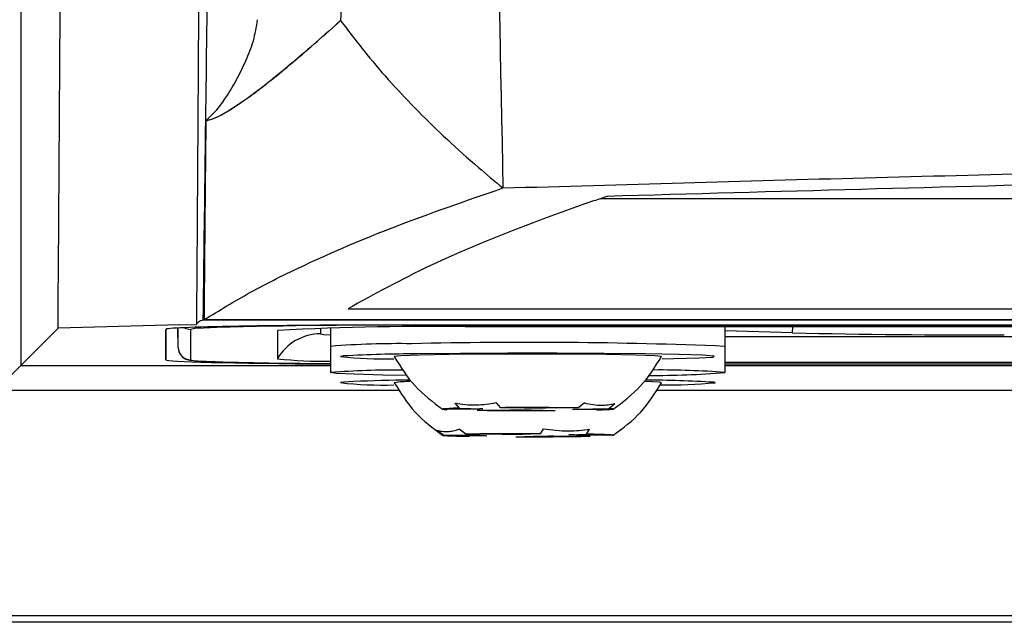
# Model space of a CAD drawing. Header units: millimetres. Extents: x -0.387 to 0.594, y -0.166 to 0.447.
# Tile 20 of 109: x -0.007 to 0.012, y 0.03 to 0.042. Entities that reach past the tile are written whole.
import ezdxf

# ---------------------------------------------------------------- set-up
doc = ezdxf.new("R2010")
doc.units = ezdxf.units.MM
doc.layers.add('FORMAT', color=7, linetype='Continuous')

msp = doc.modelspace()

# ---------------------------------------------------------------- linework, layer by layer
at = {"layer": 'FORMAT', "color": 7, "linetype": 'Continuous', "lineweight": 25}
for p, q in [((-0.007329, 0.053369), (-0.007329, 0.03539)), ((0.004281, 0.038734), (0.121856, 0.038734)), ((-0.000777, 0.036528), (0.126924, 0.036528)), ((-0.003675, 0.036307), (0.129822, 0.036307)), ((-0.003652, 0.03631), (0.129799, 0.03631)), ((-0.007329, 0.03539), (-0.006582, 0.036139)), ((-0.004153, 0.036204), (-0.006582, 0.036139)), ((-0.004426, 0.036116), (-0.004426, 0.035504)), ((-0.004426, 0.035504), (-0.004426, 0.036115)), ((-0.004177, 0.035749), (-0.004184, 0.036142)), ((-0.004177, 0.035749), (-0.004178, 0.036142)), ((-0.004153, 0.036204), (-0.003811, 0.036213)), ((-0.003928, 0.036115), (-0.003928, 0.035504)), ((-0.002191, 0.036093), (-0.002191, 0.035525)), ((-0.001325, 0.036136), (-0.001325, 0.036025)), ((-0.001126, 0.03614), (-0.001126, 0.035771)), ((0.125574, 0.036202), (0.000574, 0.036202)), ((0.000574, 0.036193), (0.000574, 0.036202)), ((0.125574, 0.036193), (0.000574, 0.036193)), ((0.12433, 0.036163), (0.001817, 0.036163)), ((0.006774, 0.035771), (0.006774, 0.036163)), ((0.008122, 0.036045), (0.006774, 0.036083)), ((0.008122, 0.036045), (0.008128, 0.036163)), ((0.006774, 0.035971), (0.119374, 0.035971)), ((-0.001126, 0.035771), (-0.00112, 0.035775)), ((-0.001126, 0.03577), (-0.001126, 0.035248)), ((0.006769, 0.035775), (0.006774, 0.035771)), ((0.006774, 0.035248), (0.006774, 0.035848)), ((-0.007329, 0.03539), (-0.007829, 0.03489)), ((-0.007329, 0.03539), (-0.001126, 0.03539)), ((0.006774, 0.035455), (0.119374, 0.035455)), ((0.006774, 0.035425), (0.119374, 0.035425)), ((0.119374, 0.035417), (0.006774, 0.035417)), ((0.006774, 0.03539), (0.119374, 0.03539)), ((0.000261, 0.03489), (-0.007829, 0.03489)), ((0.120761, 0.03489), (0.005388, 0.03489)), ((0.001857, 0.034518), (0.001205, 0.03451)), ((0.00136, 0.034637), (0.001448, 0.034537)), ((0.001448, 0.034537), (0.001924, 0.034525)), ((0.001812, 0.034495), (0.002464, 0.034503)), ((0.00228, 0.034547), (0.002192, 0.034648)), ((0.002756, 0.034536), (0.00228, 0.034547)), ((0.002892, 0.034502), (0.003368, 0.034491)), ((0.003836, 0.034543), (0.003184, 0.034535)), ((0.0042, 0.034501), (0.003724, 0.034513)), ((0.003791, 0.03452), (0.004443, 0.034528)), ((0.003957, 0.034643), (0.003836, 0.034543)), ((0.004443, 0.034528), (0.004564, 0.034629)), ((0.001581, 0.034016), (0.001446, 0.034116)), ((0.003132, 0.034126), (0.003067, 0.034025)), ((0.003995, 0.034017), (0.00406, 0.034118)), ((0.000999, 0.0341), (0.001134, 0.034)), ((0.001134, 0.034), (0.001861, 0.033994)), ((0.002308, 0.03401), (0.001581, 0.034016)), ((0.002004, 0.033986), (0.001653, 0.033974)), ((0.002581, 0.033966), (0.002932, 0.033979)), ((0.003067, 0.034025), (0.002717, 0.034012)), ((0.003341, 0.033981), (0.004068, 0.033975)), ((0.003645, 0.034004), (0.003995, 0.034017)), ((0.004515, 0.033991), (0.003788, 0.033997)), ((0.138487, 0.030381), (-0.012338, 0.030381)), ((0.138618, 0.03025), (-0.012469, 0.03025))]:
    msp.add_line(p, q, dxfattribs=at)
at = {"layer": 'FORMAT', "color": 7, "linetype": 'Continuous', "lineweight": 25, "flags": 128}
for points in [[(-0.003667, 0.036141), (-0.003842, 0.03613), (-0.003928, 0.036115)], [(-0.001325, 0.036025), (-0.001264, 0.036015), (-0.001126, 0.036006)], [(-0.003928, 0.035504), (-0.003841, 0.035488), (-0.003593, 0.035474)], [(-0.000864, 0.035583), (-0.000881, 0.035581), (-0.000925, 0.03557)], [(0.005499, 0.035571), (0.005499, 0.035571), (0.005366, 0.035586), (0.004985, 0.035599), (0.004392, 0.035609), (0.003645, 0.035616), (0.002819, 0.035618), (0.001992, 0.035616), (0.001247, 0.035609), (0.000657, 0.035599), (0.000278, 0.035586), (0.000149, 0.035571), (0.000149, 0.035571)], [(0.005511, 0.035526), (0.005743, 0.03553), (0.006253, 0.035545), (0.006529, 0.035561), (0.006552, 0.035578), (0.006322, 0.035595), (0.005853, 0.03561), (0.005178, 0.035622), (0.004342, 0.035631), (0.003403, 0.035636), (0.002425, 0.035636), (0.001473, 0.035632), (0.000614, 0.035624)], [(0.000367, 0.035194), (-8e-05, 0.035201), (-0.000654, 0.035215), (-0.00101, 0.035231), (-0.001125, 0.035248), (-0.001122, 0.035251)], [(-0.000667, 0.035072), (-0.00086, 0.03506), (-0.000925, 0.035049)], [(0.005499, 0.035047), (0.005457, 0.035056), (0.00518, 0.03507), (0.00518, 0.03507)], [(0.006574, 0.035047), (0.006564, 0.035053), (0.006548, 0.035055)], [(0.001448, 0.034537), (0.001337, 0.034534), (0.001247, 0.03453), (0.00118, 0.034527), (0.001136, 0.034524), (0.001117, 0.03452), (0.001122, 0.034516), (0.001151, 0.034513), (0.001205, 0.03451)], [(0.001924, 0.034525), (0.001905, 0.034524), (0.001889, 0.034523), (0.001876, 0.034523), (0.001866, 0.034522), (0.001859, 0.034521), (0.001855, 0.03452), (0.001855, 0.034519), (0.001857, 0.034518)], [(0.003724, 0.034513), (0.003743, 0.034514), (0.003759, 0.034515), (0.003772, 0.034515), (0.003781, 0.034516), (0.003788, 0.034517), (0.003792, 0.034518), (0.003793, 0.034519), (0.003791, 0.03452)], [(0.0042, 0.034501), (0.004311, 0.034504), (0.004401, 0.034508), (0.004468, 0.034511), (0.004511, 0.034514), (0.004531, 0.034518), (0.004526, 0.034522), (0.004496, 0.034525), (0.004443, 0.034528)], [(0.001134, 0.034), (0.001117, 0.033996), (0.001124, 0.033993), (0.001156, 0.033989), (0.001212, 0.033986), (0.001291, 0.033982), (0.001392, 0.033979), (0.001513, 0.033976), (0.001653, 0.033974)], [(0.004515, 0.033991), (0.004532, 0.033995), (0.004524, 0.033998), (0.004493, 0.034002), (0.004437, 0.034005), (0.004358, 0.034009), (0.004257, 0.034012), (0.004136, 0.034015), (0.003995, 0.034017)]]:
    msp.add_lwpolyline(points, dxfattribs=at)
at = {"layer": 'FORMAT', "color": 7, "linetype": 'Continuous', "lineweight": 25}
for centre, radius, start, end in [((-0.003928, 0.036365), 0.0002500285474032, 240.028655, 270.00027), ((-0.000277, -0.06703), 0.1032266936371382, 89.52811, 91.882216), ((0.000815, -0.021309), 0.0574806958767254, 89.001282, 92.998453), ((-0.001325, 0.035025), 0.00100002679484, 89.998357, 149.994075), ((0.011931, 0.210611), 0.1746077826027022, 268.750032, 270.141504), ((-0.003928, 0.035754), 0.000249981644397, 181.004442, 270.004265), ((0.000248, 0.018378), 0.0174507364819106, 89.185547, 94.496821), ((0.002824, -0.061273), 0.0971279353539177, 87.672286, 91.373482), ((-0.001247, 0.044716), 0.0092389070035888, 264.139288, 270.754602), ((0, 0.044993), 0.0094685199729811, 264.395197, 270.850065), ((0.000649, 0.007725), 0.0278987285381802, 90.071771, 93.108918), ((-0.000891, 0.119639), 0.0842079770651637, 268.161562, 269.840486), ((0.000238, 0.016876), 0.0184249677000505, 89.775582, 94.233377), ((0.005469, 0.018315), 0.0169864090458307, 85.610492, 90.392324), ((0.000833, -0.004123), 0.0392229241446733, 90.545175, 92.19075), ((0.005064, 0.009749), 0.0253503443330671, 86.642991, 89.748052), ((0.005357, 0.052287), 0.0170942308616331, 269.617057, 274.738402), ((-6.8e-05, 0.04239), 0.007391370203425, 263.344275, 271.631548), ((0.00046, 0.032911), 0.0021588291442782, 89.914919, 98.261553), ((0.005544, 0.046646), 0.0116450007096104, 269.684305, 275.074743), ((0.002818, -0.05352), 0.0880687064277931, 89.337452, 90.349727), ((0.002822, 0.087264), 0.0527622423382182, 269.611272, 270.075907), ((0.002826, -0.018226), 0.0527622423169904, 89.611272, 90.075907), ((0.00283, 0.122558), 0.0880687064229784, 269.337452, 270.349727), ((0.002791, -0.042417), 0.0764428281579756, 89.792411, 90.906704), ((0.002022, 0.03579), 0.0018035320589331, 264.868491, 269.415673), ((0.002793, -0.011962), 0.0459743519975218, 90.094813, 90.604302), ((0.002858, 0.110408), 0.0764428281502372, 269.792411, 270.906704), ((0.002856, 0.079953), 0.0459743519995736, 270.094813, 270.604302), ((0.003626, 0.032201), 0.001803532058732, 84.868491, 89.415673)]:
    msp.add_arc(centre, radius, start, end, dxfattribs=at)
for centre, start_param, end_param in [((0.000574, 0.036115), 1.570816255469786, 3.141612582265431), ((0.000574, 0.035504), 3.141612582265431, 4.365461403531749)]:
    msp.add_ellipse(centre, major_axis=(0.005000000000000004, -1.739281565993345e-09), ratio=0.017455, start_param=start_param, end_param=end_param, dxfattribs=at)
for points, knots in [([(-0.0001281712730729, 0.0860241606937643), (-0.0001294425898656, 0.0851984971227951), (-0.0001357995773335, 0.0810699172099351), (-0.0001948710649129, 0.0716758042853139), (-0.0003780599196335, 0.060522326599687), (-0.0006230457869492, 0.0513926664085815), (-0.0007867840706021, 0.0461877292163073), (-0.0008786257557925, 0.0435928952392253), (-0.0009245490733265, 0.0422954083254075)], [0, 0, 0, 0, 0.0561085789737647, 0.2805607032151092, 0.6399561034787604, 0.8199377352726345, 0.9099640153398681, 1, 1, 1, 1]), ([(0.000969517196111, 0.0854431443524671), (0.0010719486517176, 0.0826439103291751), (0.0012768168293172, 0.0770452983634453), (0.0016440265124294, 0.0664443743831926), (0.0020311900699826, 0.0537381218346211), (0.0022274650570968, 0.0438444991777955), (0.0023246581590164, 0.0389452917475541)], [0, 0, 0, 0, 0.1803464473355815, 0.3607021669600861, 0.6834271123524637, 1, 1, 1, 1]), ([(-0.0036747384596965, 0.0363073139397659), (-0.0036745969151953, 0.0363226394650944), (-0.0036739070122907, 0.0363973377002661), (-0.0036698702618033, 0.0367095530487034), (-0.0036538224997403, 0.0380171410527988), (-0.0036071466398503, 0.0416652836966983), (-0.0035302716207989, 0.0474985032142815), (-0.0034595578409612, 0.0523536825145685), (-0.0034241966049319, 0.05478157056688)], [0, 0, 0, 0, 0.002509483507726, 0.0122314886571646, 0.0511194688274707, 0.2165140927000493, 0.6082088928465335, 1, 1, 1, 1]), ([(-0.0036943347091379, 0.054495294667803), (-0.0037030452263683, 0.0530612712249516), (-0.003721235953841, 0.0500665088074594), (-0.003749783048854, 0.0455295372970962), (-0.0037748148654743, 0.0416563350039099), (-0.0037926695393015, 0.0389526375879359), (-0.0038016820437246, 0.0376027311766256), (-0.0038062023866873, 0.0369282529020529), (-0.0038088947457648, 0.0365291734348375), (-0.0038102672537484, 0.0363227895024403), (-0.0038109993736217, 0.0362127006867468)], [0, 0, 0, 0, 0.2339219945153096, 0.4885141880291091, 0.7431311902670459, 0.8704261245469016, 0.9340734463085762, 0.9658970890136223, 0.9818089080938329, 1, 1, 1, 1]), ([(-0.0065815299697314, 0.0361385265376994), (-0.0065634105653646, 0.0388814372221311), (-0.0065271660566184, 0.0443681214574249), (-0.0064934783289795, 0.0499081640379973), (-0.0064766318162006, 0.0526786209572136)], [0, 0, 0, 0, 0.4999213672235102, 1, 1, 1, 1]), ([(-0.0036163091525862, 0.0402963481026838), (-0.0035424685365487, 0.0403657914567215), (-0.0033923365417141, 0.0405069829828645), (-0.0031969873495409, 0.0407889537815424), (-0.0030003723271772, 0.0411151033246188), (-0.0028184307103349, 0.0414933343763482), (-0.0026550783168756, 0.0418892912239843), (-0.0026105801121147, 0.0421718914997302), (-0.0025881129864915, 0.0423145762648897)], [0, 0, 0, 0, 0.1285651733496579, 0.2613974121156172, 0.4415783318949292, 0.623013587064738, 0.8096597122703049, 1, 1, 1, 1]), ([(-0.0036161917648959, 0.0402964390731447), (-0.0035938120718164, 0.0403007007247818), (-0.0034818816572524, 0.0403220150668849), (-0.0031848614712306, 0.0404678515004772), (-0.0026127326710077, 0.0408656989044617), (-0.0018766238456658, 0.0414548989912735), (-0.0012422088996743, 0.0420149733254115), (-0.0009245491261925, 0.0422954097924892)], [0, 0, 0, 0, 0.0586802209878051, 0.2934848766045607, 0.5282867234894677, 0.7638070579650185, 1, 1, 1, 1]), ([(-0.000924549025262, 0.0422954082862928), (-0.0012534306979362, 0.0420045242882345), (-0.0019111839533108, 0.0414227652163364), (-0.0026732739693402, 0.0408116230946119), (-0.0032629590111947, 0.0404110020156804), (-0.0035215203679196, 0.0403054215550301), (-0.0036148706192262, 0.0402962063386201), (-0.00361619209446, 0.0402960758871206)], [0, 0, 0, 0, 0.2450158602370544, 0.4900242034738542, 0.7421563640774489, 0.9963499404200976, 1, 1, 1, 1]), ([(-0.0009245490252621, 0.0422954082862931), (-0.0007535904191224, 0.042069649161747), (-0.0002884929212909, 0.0414554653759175), (0.0006096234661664, 0.0404706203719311), (0.0015530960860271, 0.0395850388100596), (0.0021591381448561, 0.0390825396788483), (0.0023246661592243, 0.0389452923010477)], [0, 0, 0, 0, 0.1962367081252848, 0.5338672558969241, 0.8726853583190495, 1, 1, 1, 1]), ([(-0.0036518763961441, 0.0363102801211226), (-0.0036476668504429, 0.0369102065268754), (-0.0036396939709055, 0.0380464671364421), (-0.0036249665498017, 0.0393758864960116), (-0.0036180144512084, 0.0401049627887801), (-0.00361619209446, 0.0402960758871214)], [0, 0, 0, 0, 0.452162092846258, 0.8563950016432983, 1, 1, 1, 1]), ([(0.0023246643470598, 0.0389452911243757), (0.004732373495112, 0.0390152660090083), (0.0095614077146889, 0.0391556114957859), (0.0169305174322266, 0.0393330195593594), (0.0244142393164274, 0.0394865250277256), (0.0319964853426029, 0.0396127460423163), (0.0396823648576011, 0.0397120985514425), (0.0474529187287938, 0.0397836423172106), (0.0552948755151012, 0.0398267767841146), (0.0640251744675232, 0.039842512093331), (0.0736186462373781, 0.0398185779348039), (0.0840745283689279, 0.0397410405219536), (0.0945202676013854, 0.0396115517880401), (0.1046570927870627, 0.0394330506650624), (0.11445296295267, 0.0392143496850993), (0.1206954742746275, 0.0390350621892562), (0.1238211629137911, 0.0389452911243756)], [0, 0, 0, 0, 0.0615123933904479, 0.1233726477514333, 0.1852329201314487, 0.2478294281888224, 0.3104259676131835, 0.3735197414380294, 0.4371754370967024, 0.5008311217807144, 0.5851230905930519, 0.6696821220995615, 0.7550619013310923, 0.8407201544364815, 0.9202469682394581, 1, 1, 1, 1]), ([(0.12173943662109, 0.0387771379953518), (0.121344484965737, 0.0387887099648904), (0.1193695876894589, 0.0388465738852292), (0.1142015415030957, 0.03898857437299), (0.1061474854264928, 0.0391791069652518), (0.0963480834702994, 0.0393608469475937), (0.0856820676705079, 0.0395064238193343), (0.0741464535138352, 0.0396005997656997), (0.0617736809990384, 0.0396284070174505), (0.0493934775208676, 0.0395842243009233), (0.0370871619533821, 0.039468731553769), (0.0254726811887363, 0.0392886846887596), (0.0145586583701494, 0.0390600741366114), (0.0077905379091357, 0.0388714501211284), (0.0044064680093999, 0.0387771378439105)], [0, 0, 0, 0, 0.010467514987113, 0.0523412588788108, 0.136112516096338, 0.2200093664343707, 0.3039064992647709, 0.4071975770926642, 0.5108415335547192, 0.6146051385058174, 0.7182489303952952, 0.8215398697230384, 0.9107696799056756, 0.9999999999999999, 0.9999999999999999, 0.9999999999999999, 0.9999999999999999]), ([(-0.0036518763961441, 0.0363102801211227), (-0.0033551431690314, 0.036492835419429), (-0.0027614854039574, 0.0368580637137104), (-0.0015101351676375, 0.0374808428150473), (0.0001108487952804, 0.0381784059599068), (0.0015864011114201, 0.0386895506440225), (0.0023246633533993, 0.0389452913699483)], [0, 0, 0, 0, 0.2057967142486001, 0.4117261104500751, 0.7056692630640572, 1, 1, 1, 1]), ([(0.0044064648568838, 0.0387771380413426), (0.0043034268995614, 0.0387419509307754), (0.0037882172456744, 0.0385660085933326), (0.0025223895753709, 0.0381060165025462), (0.0007901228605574, 0.0373928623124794), (-0.0002539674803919, 0.0368165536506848), (-0.000776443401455, 0.0365281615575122)], [0, 0, 0, 0, 0.0474734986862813, 0.2373766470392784, 0.6183736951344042, 1, 1, 1, 1]), ([(-0.0036747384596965, 0.036307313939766), (-0.0037105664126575, 0.0362915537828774), (-0.0037822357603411, 0.0362600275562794), (-0.0038014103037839, 0.0362284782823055), (-0.0038109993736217, 0.0362127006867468)], [0, 0, 0, 0, 0.4999062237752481, 1, 1, 1, 1]), ([(-0.0041775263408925, 0.0357534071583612), (-0.0041738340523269, 0.0357209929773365), (-0.0041671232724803, 0.0356620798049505), (-0.0041235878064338, 0.0355931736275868), (-0.0040768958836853, 0.0355498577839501), (-0.0040348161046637, 0.0355253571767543), (-0.0039986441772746, 0.0355110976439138), (-0.0039582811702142, 0.0355005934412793), (-0.003889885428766, 0.0354908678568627), (-0.0037993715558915, 0.0354823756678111), (-0.0036326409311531, 0.035476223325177), (-0.0035821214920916, 0.0354743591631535)], [0, 0, 0, 0, 0.0522234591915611, 0.0949167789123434, 0.1323210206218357, 0.1671374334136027, 0.2054304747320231, 0.264771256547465, 0.4054255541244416, 0.8198437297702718, 1, 1, 1, 1]), ([(0.0001489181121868, 0.0355708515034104), (0.0002765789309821, 0.0353645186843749), (0.0005318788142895, 0.0349518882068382), (0.000921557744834, 0.0346627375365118), (0.001116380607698, 0.0345181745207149)], [0, 0, 0, 0, 0.5000426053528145, 1, 1, 1, 1]), ([(0.0045312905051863, 0.034518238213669), (0.0047261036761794, 0.0346628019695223), (0.0051157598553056, 0.0349519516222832), (0.0053710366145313, 0.0353645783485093), (0.005498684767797, 0.035570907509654)], [0, 0, 0, 0, 0.4999617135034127, 1, 1, 1, 1]), ([(0.0001495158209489, 0.0350472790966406), (0.0002771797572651, 0.0348409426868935), (0.0005324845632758, 0.0344283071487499), (0.0009221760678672, 0.0341391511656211), (0.0011170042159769, 0.0339945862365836)], [0, 0, 0, 0, 0.5000451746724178, 1, 1, 1, 1]), ([(0.004531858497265, 0.0339946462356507), (0.0047266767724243, 0.034139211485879), (0.0051163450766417, 0.0344283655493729), (0.0053716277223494, 0.0348409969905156), (0.0054992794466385, 0.0350473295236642)], [0, 0, 0, 0, 0.4999592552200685, 1, 1, 1, 1]), ([(0.001359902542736, 0.0346374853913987), (0.0014303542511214, 0.0346268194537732), (0.0015718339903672, 0.0346054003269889), (0.0017843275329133, 0.0346019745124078), (0.0019914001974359, 0.0346148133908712), (0.0021250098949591, 0.0346369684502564), (0.0021920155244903, 0.034648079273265)], [0, 0, 0, 0, 0.2677112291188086, 0.5376124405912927, 0.7681113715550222, 1, 1, 1, 1]), ([(0.0039566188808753, 0.0346432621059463), (0.004015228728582, 0.0346303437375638), (0.0041329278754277, 0.0346044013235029), (0.0042917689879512, 0.0345944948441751), (0.0044364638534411, 0.0346011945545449), (0.0045211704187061, 0.0346195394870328), (0.0045636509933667, 0.0346287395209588)], [0, 0, 0, 0, 0.2677112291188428, 0.5376124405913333, 0.7681113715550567, 1, 1, 1, 1]), ([(0.000999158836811, 0.0340995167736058), (0.0010336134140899, 0.0340893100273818), (0.001102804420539, 0.0340688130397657), (0.0012151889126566, 0.0340668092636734), (0.0013294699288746, 0.0340810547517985), (0.0014072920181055, 0.0341041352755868), (0.0014463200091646, 0.0341157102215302)], [0, 0, 0, 0, 0.2677112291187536, 0.5376124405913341, 0.7681113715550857, 1, 1, 1, 1]), ([(0.0031323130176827, 0.0341259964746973), (0.0032172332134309, 0.0341137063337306), (0.0033877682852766, 0.0340890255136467), (0.0036280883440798, 0.0340808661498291), (0.0038533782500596, 0.0340891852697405), (0.0039911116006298, 0.0341085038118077), (0.0040601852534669, 0.0341181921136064)], [0, 0, 0, 0, 0.2677112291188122, 0.5376124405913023, 0.7681113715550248, 1, 1, 1, 1])]:
    msp.add_open_spline(points, degree=3, knots=knots, dxfattribs=at)

doc.saveas('drawing.dxf')
